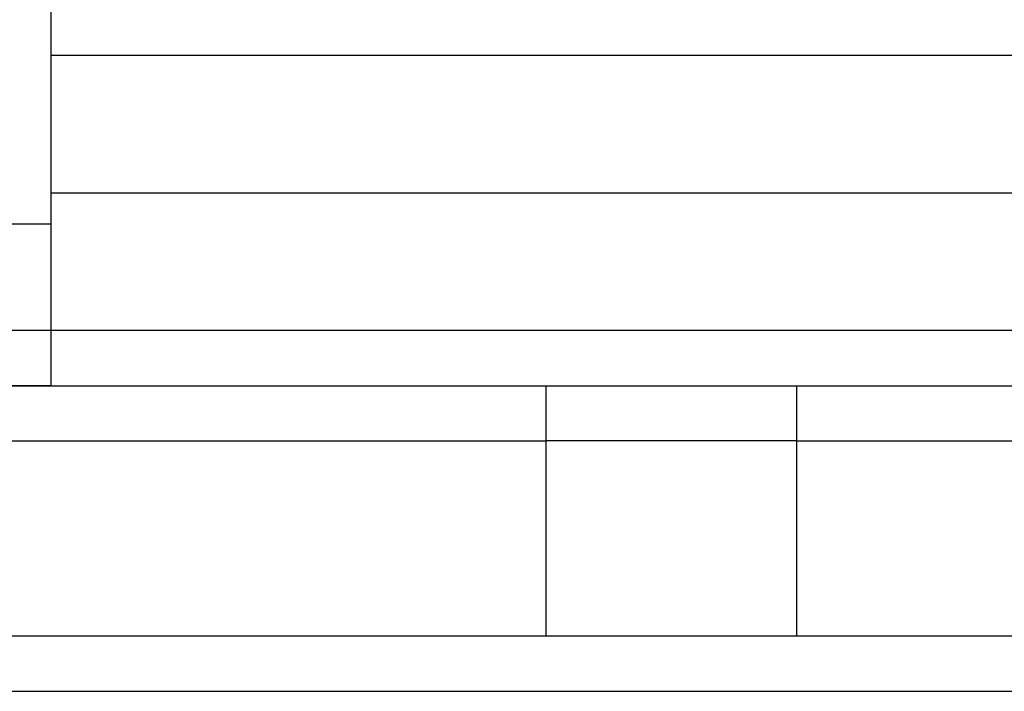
# Model space of a CAD drawing. Header units: millimetres. Extents: x 0 to 5600, y -1552 to 3960.
# Tile 3 of 199: x 881 to 1275, y 601 to 869. Entities that reach past the tile are written whole.
import ezdxf

# ---------------------------------------------------------------- set-up
doc = ezdxf.new("R2010")
doc.units = ezdxf.units.MM
doc.header["$LTSCALE"] = 308
doc.layers.get('0').update_dxf_attribs({"linetype": 'CONTINUOUS'})
doc.layers.add('06___PRT_ALL_SURFS', color=7, linetype='CONTINUOUS')

msp = doc.modelspace()

# ---------------------------------------------------------------- linework, layer by layer
at = {"color": 7, "linetype": 'Continuous'}
for p, q in [((893.85, 854.87), (1418.85, 854.87)), ((893.85, 799.87), (1418.85, 799.87)), ((1741.6, 744.87), (541.6, 744.87)), ((541.6, 722.87), (1741.6, 722.87)), ((1091.6, 622.87), (1091.6, 722.87)), ((1191.6, 722.87), (1191.6, 622.87)), ((1191.6, 700.87), (1091.6, 700.87)), ((1741.6, 622.87), (541.6, 622.87)), ((541.6, 600.87), (1741.6, 600.87))]:
    msp.add_line(p, q, dxfattribs=at)
at = {"layer": '06___PRT_ALL_SURFS', "color": 7, "linetype": 'Continuous'}
for p, q in [((893.85, 722.87), (893.85, 1129.87)), ((641.6, 700.87), (1091.6, 700.87)), ((1191.6, 700.87), (1641.6, 700.87))]:
    msp.add_line(p, q, dxfattribs=at)
at = {"layer": '06___PRT_ALL_SURFS', "color": 6, "linetype": 'Continuous'}
for p, q in [((893.85, 787.34), (868.85, 787.34)), ((893.85, 722.87), (868.85, 722.87))]:
    msp.add_line(p, q, dxfattribs=at)

doc.saveas('drawing.dxf')
